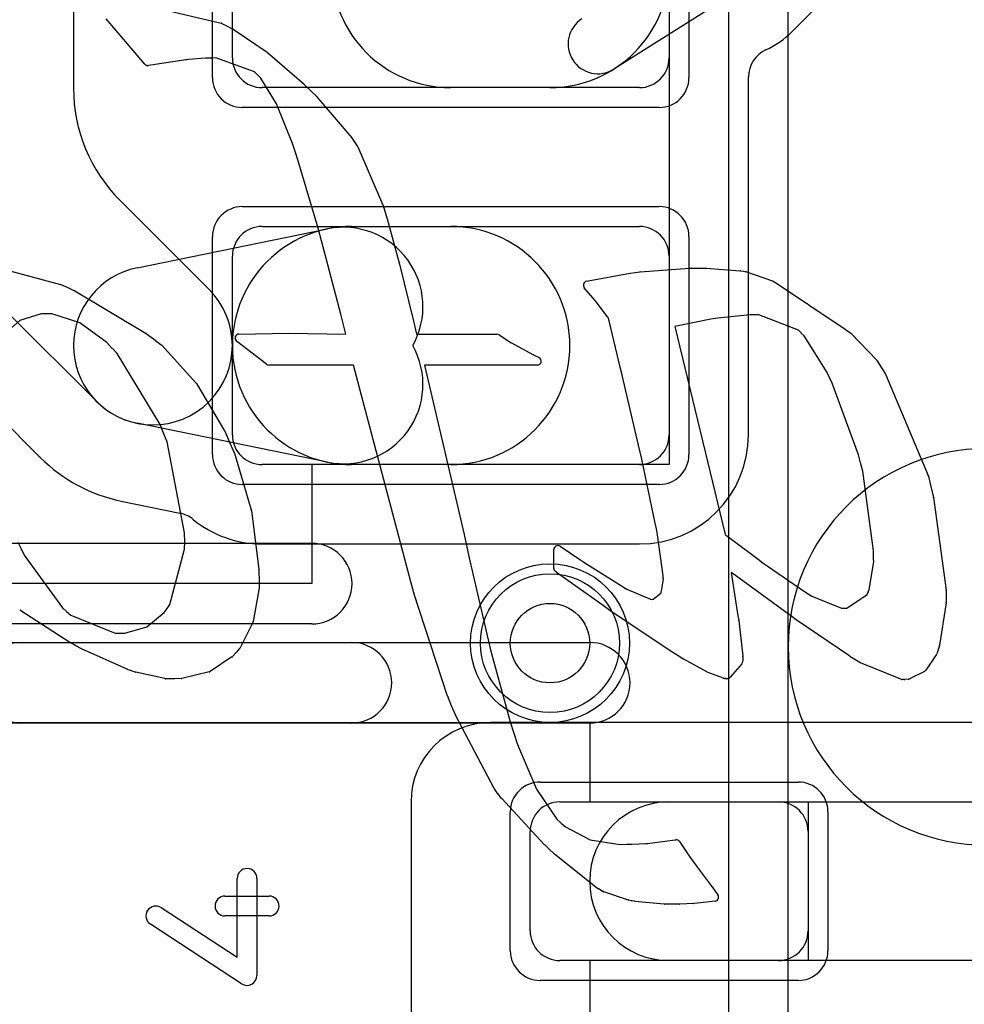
# Model space of a CAD drawing. Extents: x 0 to 20.5, y -1 to 20.
# Tile 16 of 28: x 12.6 to 14.9, y 9 to 11.5. Entities that reach past the tile are written whole.
import ezdxf

# ---------------------------------------------------------------- set-up
doc = ezdxf.new("R2010")
doc.units = 0
for name, color, linetype in [('Hole', 1, 'CONTINUOUS'), ('L1', 3, 'CONTINUOUS'), ('L2', 3, 'CONTINUOUS'), ('L3', 3, 'CONTINUOUS'), ('L4', 3, 'CONTINUOUS'), ('MetalMask-A', 176, 'CONTINUOUS'), ('PartsArea-A', 111, 'CONTINUOUS'), ('PartsSilk-A', 221, 'CONTINUOUS'), ('PartsSilk-B', 221, 'CONTINUOUS'), ('Resist-A', 2, 'CONTINUOUS'), ('Resist-B', 2, 'CONTINUOUS'), ('Silk-A', 140, 'CONTINUOUS'), ('Silk-B', 140, 'CONTINUOUS')]:
    doc.layers.add(name, color=color, linetype=linetype)

msp = doc.modelspace()

# ---------------------------------------------------------------- linework, layer by layer
at = {"layer": 'Hole'}
msp.add_circle((13.9, 9.95), 0.1, dxfattribs=at)
at = {"layer": 'L1'}
for p, q in [((12.7, 13.9), (12.7, 11.34853)), ((13.1, 11.425), (13.1, 11.875)), ((14.2, 11.875), (14.2, 11.425)), ((14.50837, 11.49012), (14.81624, 11.79798)), ((14.34179, 11.575), (14.06072, 11.39668)), ((14.40004, 10.475), (14.40004, 11.37726)), ((14.125, 11.35), (13.175, 11.35)), ((13.9, 11.35), (13.65, 11.35)), ((12.81716, 11.06568), (13.04142, 10.84142)), ((12.86, 10.89596), (13.33999, 10.99394)), ((13.175, 11), (14.125, 11)), ((13.4, 11), (13.65, 11)), ((13.1, 10.475), (13.1, 10.925)), ((14.2, 10.925), (14.2, 10.475)), ((12.75858, 10.55858), (12.53431, 10.78283)), ((12.39342, 10.64082), (12.61639, 10.41787)), ((13.33999, 10.40606), (12.86, 10.50404)), ((14.125, 10.4), (13.175, 10.4)), ((13.65, 10.4), (13.4, 10.4)), ((12.82, 10.30804), (12.96805, 10.27782)), ((13.175, 10.19996), (14.125, 10.19996)), ((15.32357, 9.75004), (13.74996, 9.75004)), ((13.54996, 9.55004), (13.54996, 5.58139)), ((13.925, 9.55), (14.475, 9.55)), ((14.2, 9.55), (15.3159, 9.55)), ((13.85, 9.225), (13.85, 9.475)), ((14.55, 9.475), (14.55, 9.225)), ((14.475, 9.15), (13.925, 9.15)), ((15.3159, 9.15), (14.2, 9.15))]:
    msp.add_line(p, q, dxfattribs=at)
msp.add_circle((13.9, 9.95), 0.2, dxfattribs=at)
for centre, radius, start, end in [((13.65, 11.65), 0.3, 90, -90), ((13.9, 11.65), 0.3, -90, 90), ((14.02054, 11.46001), 0.075, 122.39327, -57.60724), ((14.35, 11.65003), 0.22506, -65.3719, -45.27722), ((14.47504, 11.37726), 0.075, 114.62414, 180), ((13.175, 11.425), 0.075, 180, -90), ((14.125, 11.425), 0.075, -90, 0), ((13.1, 11.34852), 0.4, 179.99857, -135), ((13.4, 10.7), 0.3, 90, -90), ((13.175, 10.925), 0.075, 90, 180), ((13.37999, 10.79798), 0.2, -29.33341, 101.53724), ((13.65, 10.7), 0.3, -90, 90), ((14.125, 10.925), 0.075, 0, 90), ((12.9, 10.7), 0.2, 101.53691, -101.53691), ((12.9, 10.7), 0.2, -135, 45), ((13.37999, 10.60202), 0.2, -101.53691, 29.33341), ((13.175, 10.475), 0.075, 180, -90), ((14.125, 10.475), 0.27504, -90, 0), ((14.125, 10.475), 0.075, -90, 0), ((12.56365, 10.36459), 0.07497, 44.70817, 45.29183), ((12.9, 10.69999), 0.40003, -135.04152, -101.53605), ((12.95307, 10.20436), 0.07497, 49.83725, 78.47424), ((13.175, 10.47502), 0.27506, -129.12892, -90), ((13.74996, 9.55004), 0.2, 90, 180), ((13.925, 9.475), 0.075, 90, 180), ((14.2, 9.35), 0.2, 90, -90), ((14.475, 9.475), 0.075, 0, 90), ((13.925, 9.225), 0.075, 180, -90), ((14.475, 9.225), 0.075, -90, 0)]:
    msp.add_arc(centre, radius, start, end, dxfattribs=at)
at = {"layer": 'L2'}
msp.add_circle((13.9, 9.95), 0.2, dxfattribs=at)
at = {"layer": 'L3'}
msp.add_circle((13.9, 9.95), 0.2, dxfattribs=at)
at = {"layer": 'L4'}
for p, q in [((14.5, 9.94068), (14.5, 11.58961)), ((14.34996, 11.56243), (14.34996, 8.23137)), ((14.5, 8.23137), (14.5, 9.94068))]:
    msp.add_line(p, q, dxfattribs=at)
msp.add_circle((13.9, 9.95), 0.2, dxfattribs=at)
for start, end in [(0, 180), (180, 0)]:
    msp.add_arc((15, 9.94068), 0.5, start, end, dxfattribs=at)
at = {"layer": 'MetalMask-A'}
for p, q in [((13.1, 11.425), (13.1, 11.875)), ((14.2, 11.875), (14.2, 11.425)), ((14.125, 11.35), (13.175, 11.35)), ((13.175, 11), (14.125, 11)), ((13.1, 10.475), (13.1, 10.925)), ((14.2, 10.925), (14.2, 10.475)), ((14.125, 10.4), (13.175, 10.4)), ((13.925, 9.55), (14.475, 9.55)), ((13.85, 9.225), (13.85, 9.475)), ((14.55, 9.475), (14.55, 9.225)), ((14.475, 9.15), (13.925, 9.15))]:
    msp.add_line(p, q, dxfattribs=at)
for centre, start, end in [((13.175, 11.425), 180, -90), ((14.125, 11.425), -90, 0), ((13.175, 10.925), 90, 180), ((14.125, 10.925), 0, 90), ((13.175, 10.475), 180, -90), ((14.125, 10.475), -90, 0), ((13.925, 9.475), 90, 180), ((14.475, 9.475), 0, 90), ((13.925, 9.225), 180, -90), ((14.475, 9.225), -90, 0)]:
    msp.add_arc(centre, 0.075, start, end, dxfattribs=at)
at = {"layer": 'PartsArea-A'}
for p, q in [((14.2, 12.9), (14.2, 10.4)), ((14.2, 10.4), (13.3, 10.4)), ((13.3, 10.4), (13.3, 10.1)), ((13.3, 10.1), (11.5, 10.1)), ((12.2, 9.75), (14, 9.75)), ((14, 9.75), (14, 9.55)), ((14, 9.55), (14.55, 9.55)), ((14.55, 9.55), (14.55, 9.15)), ((14.55, 9.15), (14, 9.15)), ((14, 9.15), (14, 8.25))]:
    msp.add_line(p, q, dxfattribs=at)
at = {"layer": 'PartsSilk-A'}
for p, q in [((11.5, 10.2016), (13.3, 10.2016)), ((13.3, 9.9984), (11.5, 9.9984)), ((12.2, 9.9516), (14, 9.9516)), ((14, 9.7484), (12.3016, 9.7484)), ((13.11204, 9.15869), (13.11204, 9.35694)), ((13.16204, 9.35694), (13.16204, 9.1125)), ((13.08148, 9.3125), (13.19259, 9.3125)), ((12.92108, 9.28343), (13.11204, 9.15869)), ((13.19259, 9.2625), (13.08148, 9.2625)), ((13.12337, 9.09157), (12.89374, 9.24157))]:
    msp.add_line(p, q, dxfattribs=at)
for centre, radius, start, end in [((13.3, 10.1), 0.1016, -90, 90), ((14, 9.85), 0.1016, -90, 90), ((13.13704, 9.35694), 0.025, 0, 180), ((13.08148, 9.2875), 0.025, 90, -90), ((13.19259, 9.2875), 0.025, -90, 90), ((12.90741, 9.2625), 0.025, 56.85026, -123.15356), ((13.13704, 9.1125), 0.025, -123.14974, 0)]:
    msp.add_arc(centre, radius, start, end, dxfattribs=at)
at = {"layer": 'PartsSilk-B'}
for p, q in [((12.90773, 11.55072), (13.07151, 11.51268)), ((12.87983, 11.40904), (12.78196, 11.52354)), ((13.07389, 11.5118), (13.08832, 11.50425)), ((13.08832, 11.50425), (13.10324, 11.49657)), ((13.1043, 11.49594), (13.1876, 11.43906)), ((12.97778, 11.41899), (12.89469, 11.40666)), ((12.98322, 11.41968), (12.97778, 11.41899)), ((12.98926, 11.42058), (12.98344, 11.41971)), ((13.03269, 11.4241), (12.98926, 11.42058)), ((13.04692, 11.4241), (13.03269, 11.4241)), ((13.05881, 11.42481), (13.04753, 11.42412)), ((13.15608, 11.38952), (13.05881, 11.42481)), ((13.1885, 11.43836), (13.28056, 11.35869)), ((12.89469, 11.40666), (12.88915, 11.40569)), ((13.16386, 11.38177), (13.15608, 11.38952)), ((13.17157, 11.374), (13.16386, 11.38177)), ((13.21113, 11.30887), (13.17157, 11.374)), ((13.28105, 11.35824), (13.30062, 11.3389)), ((13.30062, 11.3389), (13.31144, 11.3289)), ((13.31228, 11.32803), (13.40131, 11.2231)), ((13.25137, 11.20936), (13.21113, 11.30887)), ((13.4021, 11.22203), (13.40866, 11.2118)), ((13.25948, 11.18435), (13.25137, 11.20936)), ((13.40866, 11.2118), (13.41506, 11.20194)), ((13.41585, 11.20047), (13.4783, 11.05625)), ((13.26776, 11.15939), (13.2595, 11.18428)), ((13.31597, 10.9954), (13.26776, 11.15939)), ((13.47867, 11.05523), (13.4897, 11.01957)), ((13.48979, 11.01928), (13.52125, 10.90542)), ((13.37313, 10.77939), (13.31597, 10.9954)), ((12.51749, 10.89414), (12.66692, 10.85407)), ((13.52132, 10.90514), (13.55654, 10.76172)), ((14.12719, 10.88598), (14.25109, 10.89463)), ((14.25179, 10.89465), (14.2924, 10.89465)), ((14.29311, 10.89462), (14.37905, 10.88852)), ((13.9922, 10.86203), (14.1017, 10.88261)), ((14.10231, 10.8827), (14.11444, 10.88421)), ((14.11444, 10.88421), (14.1265, 10.8859)), ((14.38024, 10.88837), (14.38694, 10.88707)), ((14.38694, 10.88707), (14.39355, 10.88594)), ((14.39516, 10.88552), (14.46001, 10.86283)), ((12.66841, 10.85354), (12.68537, 10.84596)), ((12.68541, 10.84594), (12.70247, 10.83821)), ((14.00782, 10.82032), (13.9864, 10.84576)), ((14.46178, 10.86201), (14.47264, 10.85563)), ((14.47311, 10.85533), (14.54718, 10.80601)), ((12.70348, 10.83769), (12.88297, 10.73039)), ((14.01175, 10.81537), (14.00782, 10.82032)), ((14.01611, 10.8101), (14.01188, 10.81521)), ((14.04503, 10.77266), (14.01611, 10.8101)), ((14.54755, 10.80576), (14.55636, 10.7993)), ((14.55636, 10.7993), (14.56466, 10.79403)), ((12.61847, 10.77975), (12.56463, 10.763)), ((12.63067, 10.77994), (12.61847, 10.77975)), ((12.64531, 10.77955), (12.63067, 10.77994)), ((12.71587, 10.75717), (12.64531, 10.77955)), ((13.38605, 10.72838), (13.37313, 10.77939)), ((14.04666, 10.77041), (14.04503, 10.77266)), ((14.04861, 10.76264), (14.04666, 10.77041)), ((14.40444, 10.77764), (14.32233, 10.76931)), ((14.41215, 10.77764), (14.40444, 10.77764)), ((14.42558, 10.77728), (14.41215, 10.77764)), ((14.52601, 10.73896), (14.42558, 10.77728)), ((14.56486, 10.7939), (14.64302, 10.74162)), ((12.56463, 10.763), (12.52159, 10.72523)), ((12.78363, 10.70773), (12.71587, 10.75717)), ((13.55658, 10.76156), (13.56412, 10.72838)), ((14.07685, 10.64543), (14.04861, 10.76264)), ((14.22262, 10.75008), (14.21465, 10.74829)), ((14.21465, 10.74829), (14.34123, 10.22359)), ((14.30502, 10.76615), (14.22262, 10.75008)), ((14.32233, 10.76931), (14.30502, 10.76615)), ((12.8838, 10.72984), (12.90166, 10.71661)), ((13.11673, 10.72887), (13.2422, 10.73105)), ((13.24256, 10.73105), (13.38605, 10.72838)), ((13.56412, 10.72838), (13.76629, 10.72838)), ((13.77175, 10.72676), (13.78846, 10.71586)), ((14.53243, 10.73185), (14.52601, 10.73896)), ((14.53981, 10.72431), (14.53271, 10.73154)), ((14.59803, 10.63238), (14.53981, 10.72431)), ((14.64321, 10.74149), (14.65028, 10.73652)), ((14.65028, 10.73652), (14.65677, 10.73214)), ((14.65842, 10.73074), (14.723, 10.66289)), ((12.79682, 10.69363), (12.78363, 10.70773)), ((12.90184, 10.71647), (12.92083, 10.70171)), ((12.92207, 10.70056), (13.00819, 10.60629)), ((13.18581, 10.6528), (13.11077, 10.71097)), ((13.78869, 10.7157), (13.79002, 10.71478)), ((13.79002, 10.71478), (13.79125, 10.71411)), ((13.79178, 10.7138), (13.80254, 10.70701)), ((13.80254, 10.70701), (13.8031, 10.70668)), ((13.8031, 10.70668), (13.8569, 10.67737)), ((12.81011, 10.67985), (12.79692, 10.69351)), ((12.91851, 10.50125), (12.81011, 10.67985)), ((13.85694, 10.67735), (13.85799, 10.67689)), ((13.85843, 10.67668), (13.87256, 10.66965)), ((13.40543, 10.6507), (13.19194, 10.6507)), ((13.54968, 10.10446), (13.40543, 10.6507)), ((13.86811, 10.6507), (13.58354, 10.6507)), ((13.58354, 10.6507), (13.68377, 10.22359)), ((14.08055, 10.62991), (14.07685, 10.64543)), ((14.72418, 10.6614), (14.72934, 10.65336)), ((14.72942, 10.65323), (14.7441, 10.62953)), ((14.08427, 10.61452), (14.08056, 10.62988)), ((14.60269, 10.62147), (14.59803, 10.63238)), ((14.61091, 10.60535), (14.60299, 10.62084)), ((14.74482, 10.62813), (14.85238, 10.3721)), ((13.0094, 10.60467), (13.08056, 10.48537)), ((14.12308, 10.44897), (14.08427, 10.61452)), ((14.67728, 10.42444), (14.61091, 10.60535)), ((12.92695, 10.47935), (12.91851, 10.50125)), ((12.93545, 10.45766), (12.92697, 10.47929)), ((13.08116, 10.48417), (13.09287, 10.45675)), ((12.97957, 10.22838), (12.93545, 10.45766)), ((13.09287, 10.45675), (13.10482, 10.42964)), ((14.12713, 10.4312), (14.12308, 10.44897)), ((13.10525, 10.42845), (13.14752, 10.28614)), ((14.13121, 10.41351), (14.12714, 10.43118)), ((14.68233, 10.40421), (14.67728, 10.42444)), ((14.16527, 10.25238), (14.13121, 10.41351)), ((14.68769, 10.38368), (14.68239, 10.40398)), ((14.71488, 10.18267), (14.68769, 10.38368)), ((14.85289, 10.37052), (14.85906, 10.34432)), ((14.85906, 10.34432), (14.86547, 10.31784)), ((14.86566, 10.31685), (14.89761, 10.08336)), ((13.14785, 10.28457), (13.16694, 10.13559)), ((14.16806, 10.2378), (14.16527, 10.25238)), ((12.97993, 10.20417), (12.97957, 10.22838)), ((14.17093, 10.22324), (14.16807, 10.23775)), ((14.34123, 10.22359), (14.34777, 10.21884)), ((12.55969, 10.20453), (12.56727, 10.18934)), ((12.97973, 10.18674), (12.97993, 10.20417)), ((13.68381, 10.22341), (13.69561, 10.16852)), ((14.18537, 10.12001), (14.17093, 10.22324)), ((14.34788, 10.21875), (14.42757, 10.15908)), ((12.56727, 10.18934), (12.57595, 10.1721)), ((12.94287, 10.04747), (12.97973, 10.18674)), ((13.90967, 10.13842), (13.90967, 10.18566)), ((13.92521, 10.19399), (13.97727, 10.15935)), ((14.71488, 10.16285), (14.71488, 10.18267)), ((12.57595, 10.1721), (12.67195, 10.03898)), ((13.69561, 10.16852), (13.75049, 9.93296)), ((13.97733, 10.1593), (13.98536, 10.15387)), ((13.9856, 10.15372), (13.99409, 10.14806)), ((14.4277, 10.15899), (14.43703, 10.15177)), ((14.43703, 10.15177), (14.44676, 10.14471)), ((14.70356, 10.08509), (14.71518, 10.15515)), ((14.71518, 10.15515), (14.71489, 10.16245)), ((13.16702, 10.13443), (13.16737, 10.10404)), ((13.9164, 10.1285), (13.91394, 10.13022)), ((14.02528, 10.05066), (13.91658, 10.12838)), ((13.99409, 10.14806), (14.07734, 10.09581)), ((14.36696, 10.12073), (14.35603, 10.12831)), ((14.35603, 10.12831), (14.37334, 10.01852)), ((14.44676, 10.14471), (14.54084, 10.07994)), ((13.16737, 10.10384), (13.16722, 10.0861)), ((13.55683, 10.07651), (13.54968, 10.10446)), ((14.18095, 10.08173), (14.18557, 10.111)), ((14.18537, 10.11409), (14.18537, 10.12001)), ((14.18557, 10.111), (14.1854, 10.11338)), ((14.49176, 10.0298), (14.36696, 10.12073)), ((13.16705, 10.08439), (13.15247, 10.00474)), ((13.64217, 9.81651), (13.55702, 10.07587)), ((14.07734, 10.09581), (14.08547, 10.0909)), ((14.08547, 10.0909), (14.0936, 10.08612)), ((14.0936, 10.08612), (14.15291, 10.06055)), ((14.15945, 10.06055), (14.179, 10.0759)), ((14.179, 10.0759), (14.17991, 10.0787)), ((14.17997, 10.07887), (14.18095, 10.08173)), ((14.54084, 10.07994), (14.55002, 10.07415)), ((14.69842, 10.07232), (14.7009, 10.0787)), ((14.70099, 10.07894), (14.70356, 10.08509)), ((14.8977, 10.08182), (14.89735, 10.06247)), ((14.04029, 10.0399), (14.02528, 10.05066)), ((14.15291, 10.06055), (14.15642, 10.06019)), ((14.15642, 10.06019), (14.15945, 10.06055)), ((14.55002, 10.07415), (14.55935, 10.06849)), ((14.55935, 10.06849), (14.63385, 10.0383)), ((14.64728, 10.03846), (14.69842, 10.07232)), ((14.89756, 10.05148), (14.88091, 9.94513)), ((14.89735, 10.06247), (14.89767, 10.05338)), ((12.69079, 9.95181), (12.56445, 10.03274)), ((12.67195, 10.03898), (12.68252, 10.02981)), ((12.68252, 10.02981), (12.69329, 10.02083)), ((12.88425, 9.99119), (12.9284, 10.02701)), ((12.9284, 10.02701), (12.93565, 10.03706)), ((12.93565, 10.03706), (12.94287, 10.04747)), ((14.05523, 10.02926), (14.04032, 10.03988)), ((14.20509, 9.9292), (14.05548, 10.02909)), ((14.5057, 10.01944), (14.49176, 10.0298)), ((14.63385, 10.0383), (14.63951, 10.03794)), ((14.63951, 10.03794), (14.64728, 10.03846)), ((12.69329, 10.02083), (12.80465, 9.97493)), ((13.15157, 10.00205), (13.11957, 9.93845)), ((14.37334, 10.01852), (14.37539, 10.00824)), ((14.37551, 10.00743), (14.38595, 9.91688)), ((14.51983, 10.00899), (14.50572, 10.01942)), ((14.65479, 9.91683), (14.52014, 10.00877)), ((12.82901, 9.97509), (12.88425, 9.99119)), ((12.70584, 9.94324), (12.69124, 9.95154)), ((12.80465, 9.97493), (12.81633, 9.97473)), ((12.81633, 9.97473), (12.82901, 9.97509)), ((12.71968, 9.93605), (12.70618, 9.94305)), ((12.83712, 9.88332), (12.72019, 9.9358)), ((13.10944, 9.92636), (13.10096, 9.91679)), ((13.11817, 9.93637), (13.10948, 9.92642)), ((13.75049, 9.93296), (13.79994, 9.75131)), ((14.22007, 9.91975), (14.20531, 9.92906)), ((14.88056, 9.94365), (14.87395, 9.92287)), ((13.09902, 9.9151), (13.04443, 9.87868)), ((14.23467, 9.91067), (14.22012, 9.91972)), ((14.29486, 9.87749), (14.23512, 9.9104)), ((14.38602, 9.91551), (14.38586, 9.9084)), ((14.38586, 9.9084), (14.38586, 9.90458)), ((14.66787, 9.90876), (14.65518, 9.91658)), ((14.6803, 9.90123), (14.66794, 9.90871)), ((14.8727, 9.92029), (14.84675, 9.88199)), ((12.84692, 9.87984), (12.8379, 9.88301)), ((12.85628, 9.87678), (12.84714, 9.87977)), ((12.92978, 9.86061), (12.85725, 9.87651)), ((13.0412, 9.87727), (12.97285, 9.86099)), ((14.33695, 9.86151), (14.29616, 9.87689)), ((14.38338, 9.89799), (14.35354, 9.86392)), ((14.78368, 9.85908), (14.68171, 9.90053)), ((14.8429, 9.87863), (14.80508, 9.85994)), ((12.95529, 9.86038), (12.93192, 9.86038)), ((12.97076, 9.86072), (12.95551, 9.86038)), ((14.34295, 9.86049), (14.33925, 9.86095)), ((14.34656, 9.86052), (14.34472, 9.86042)), ((14.79227, 9.85811), (14.787, 9.85835)), ((14.80167, 9.85896), (14.79374, 9.85815)), ((13.65217, 9.79229), (13.64243, 9.8158)), ((13.66193, 9.76894), (13.65218, 9.79226)), ((13.75917, 9.58392), (13.66231, 9.76815)), ((13.79994, 9.75131), (13.80892, 9.72307)), ((13.80892, 9.72307), (13.81809, 9.69483)), ((13.81809, 9.69483), (13.86595, 9.58169)), ((13.76897, 9.57016), (13.75991, 9.58272)), ((13.86595, 9.58169), (13.91709, 9.50599)), ((13.77779, 9.55886), (13.7692, 9.56985)), ((13.8853, 9.44283), (13.77834, 9.55822)), ((13.91709, 9.50599), (13.92789, 9.49626)), ((13.92789, 9.49626), (13.93866, 9.48676)), ((13.93866, 9.48676), (14.00147, 9.45429)), ((14.00147, 9.45429), (14.07669, 9.44226)), ((13.89806, 9.43076), (13.88577, 9.44235)), ((13.9103, 9.41906), (13.89823, 9.43061)), ((14.07669, 9.44226), (14.09336, 9.44296)), ((14.09378, 9.44297), (14.10577, 9.44297)), ((14.10577, 9.44297), (14.14178, 9.44493)), ((14.14178, 9.44493), (14.14656, 9.44528)), ((14.14656, 9.44528), (14.15131, 9.4458)), ((14.15131, 9.4458), (14.21485, 9.45394)), ((14.21485, 9.45394), (14.21656, 9.4542)), ((14.22637, 9.44987), (14.24835, 9.41705)), ((14.01997, 9.33203), (13.911, 9.41845)), ((14.2484, 9.41697), (14.24998, 9.41456)), ((14.25006, 9.41444), (14.25157, 9.41207)), ((14.25157, 9.41207), (14.26973, 9.38718)), ((14.26973, 9.38718), (14.27143, 9.38507)), ((14.27168, 9.38474), (14.27415, 9.38139)), ((14.27415, 9.38139), (14.29919, 9.34776)), ((14.02961, 9.32614), (14.02103, 9.3313)), ((14.29936, 9.34753), (14.30187, 9.34395)), ((14.30187, 9.34395), (14.30444, 9.34091)), ((14.3049, 9.34033), (14.32282, 9.3157)), ((14.03434, 9.32365), (14.03013, 9.32585)), ((14.09761, 9.30235), (14.0358, 9.32303)), ((14.10548, 9.30059), (14.09867, 9.30206)), ((14.11353, 9.29935), (14.1061, 9.30047)), ((14.18766, 9.29214), (14.11405, 9.29929)), ((14.22615, 9.29209), (14.18863, 9.29209)), ((14.26256, 9.29399), (14.22668, 9.2921)), ((14.27152, 9.29473), (14.26286, 9.29401)), ((14.31588, 9.29989), (14.27184, 9.29477))]:
    msp.add_line(p, q, dxfattribs=at)
for centre, radius, start, end in [((13.06925, 11.50294), 0.01, 62.35886, 76.93666), ((13.09866, 11.48768), 0.01, 55.6744, 62.74313), ((12.98196, 11.4296), 0.01, -82.76127, -81.48907), ((13.04692, 11.4341), 0.01, -90, -86.50231), ((13.18196, 11.4308), 0.01, 49.13759, 55.6744), ((12.88743, 11.41554), 0.01, -139.46085, -80.09492), ((13.27402, 11.35113), 0.01, 45.32416, 49.13759), ((13.30465, 11.32156), 0.01, 40.2969, 47.22907), ((13.39368, 11.21663), 0.01, 32.67328, 40.2969), ((13.40667, 11.1965), 0.01, 23.38664, 32.95901), ((13.26899, 11.18743), 0.01, -162.05444, -161.63753), ((13.46912, 11.05228), 0.01, 17.16595, 23.38664), ((13.48015, 11.01662), 0.01, 15.42597, 17.16595), ((13.51161, 10.90276), 0.01, 13.77215, 15.42597), ((14.25179, 10.88465), 0.01, 90, 94.01217), ((14.2924, 10.88465), 0.01, 85.92664, 90), ((14.10355, 10.87278), 0.01, 97.12502, 100.65836), ((14.12789, 10.876), 0.01, 94.01217, 97.99231), ((14.37834, 10.87855), 0.01, 79.04957, 85.92664), ((14.39186, 10.87608), 0.01, 70.73158, 80.27403), ((12.66433, 10.84441), 0.01, 65.92116, 74.98789), ((12.68129, 10.83683), 0.01, 65.66513, 65.91553), ((13.99405, 10.8522), 0.01, 100.65836, -139.90832), ((14.45671, 10.85339), 0.01, 59.53736, 70.73158), ((14.46757, 10.84701), 0.01, 56.34173, 59.53736), ((12.69835, 10.8291), 0.01, 59.15409, 65.63959), ((14.01958, 10.82159), 0.01, -141.53705, -140.35583), ((14.54164, 10.79769), 0.01, 53.78312, 56.34173), ((14.5593, 10.78559), 0.01, 56.21457, 57.58155), ((13.54683, 10.75934), 0.01, 12.82712, 13.77215), ((12.87784, 10.72181), 0.01, 53.41658, 59.13047), ((13.1169, 10.71887), 0.01, 90.97393, -127.80965), ((13.24237, 10.72105), 0.01, 88.91151, 90.97393), ((13.76629, 10.71838), 0.01, 56.91369, 90), ((14.53985, 10.73855), 0.01001, -137.91907, -135.52638), ((14.63746, 10.73331), 0.01, 54.89531, 56.21457), ((14.65118, 10.72385), 0.01, 43.58107, 56.00796), ((12.89571, 10.70858), 0.01, 52.15519, 53.46351), ((12.91469, 10.69381), 0.01, 42.4471, 52.1452), ((13.783, 10.70748), 0.01, 55.30847, 56.91369), ((13.78644, 10.70534), 0.01, 57.73965, 61.25696), ((12.80412, 10.70045), 0.01, -136.94698, -136.01999), ((13.85293, 10.66819), 0.01, 66.3575, 66.61336), ((13.85398, 10.66773), 0.01, 63.56313, 66.3575), ((13.19194, 10.6607), 0.01, -127.80965, -90), ((13.86811, 10.6607), 0.01, -90, 63.56313), ((14.71576, 10.656), 0.01, 32.67328, 43.58107), ((14.72092, 10.64796), 0.01, 31.79891, 32.67328), ((14.09028, 10.63223), 0.01, -166.58893, -166.40844), ((14.61189, 10.62539), 0.01, -156.92178, -152.92225), ((14.7356, 10.62426), 0.01, 22.76973, 31.79891), ((13.00081, 10.59955), 0.01, 30.79671, 42.41473), ((12.93628, 10.48294), 0.01, -158.95426, -158.59647), ((13.07197, 10.48025), 0.01, 23.1007, 30.81311), ((13.09567, 10.42561), 0.01, 16.51251, 23.77792), ((14.13688, 10.43342), 0.01, -167.17288, -167.04835), ((14.69203, 10.40663), 0.01, -165.99156, -164.62928), ((14.84316, 10.36823), 0.01, 13.2438, 22.76973), ((14.85575, 10.31549), 0.01, 7.81418, 13.59156), ((13.13793, 10.28329), 0.01, 7.35238, 16.54335), ((13.67403, 10.22131), 0.01, 12.11876, 13.17493), ((14.17788, 10.23968), 0.01, -169.16209, -168.86989), ((14.34189, 10.21075), 0.01, 53.17597, 53.98947), ((13.91967, 10.18566), 0.01, 56.37347, 180), ((13.97173, 10.15102), 0.01, 55.92839, 56.37347), ((13.98, 10.14543), 0.01, 55.96048, 57.58155), ((14.42158, 10.15108), 0.01, 52.27073, 53.17597), ((14.72488, 10.16285), 0.01, 180, -177.7071), ((13.15702, 10.13432), 0.01, 0.63023, 7.30035), ((13.91967, 10.13842), 0.01, 180, -124.9451), ((13.92213, 10.1367), 0.01, -124.9451, -123.70596), ((13.15737, 10.10393), 0.01, -0.51565, 0.65768), ((14.19537, 10.11409), 0.01, 180, -175.92664), ((13.15722, 10.08619), 0.01, -10.37664, -0.49285), ((13.56652, 10.07899), 0.01, -165.64422, -161.81873), ((14.18942, 10.07561), 0.01, 160.96692, 161.99992), ((14.71022, 10.07508), 0.01, 157.30524, 158.77323), ((14.8877, 10.082), 0.01, -1.03121, 7.81418), ((14.88768, 10.05303), 0.01, -8.91604, 2.00654), ((14.04612, 10.04803), 0.01, -125.6442, -125.4378), ((14.06103, 10.03741), 0.01, -125.4378, -123.70596), ((13.14263, 10.00654), 0.01, -26.6675, -10.3745), ((14.36558, 10.00628), 0.01, 6.60603, 11.2987), ((14.51167, 10.02746), 0.01, -126.66359, -126.47836), ((14.52578, 10.01703), 0.01, -126.50328, -124.3256), ((12.69618, 9.96023), 0.01, -122.62504, -119.61573), ((12.71078, 9.95193), 0.01, -119.61691, -117.41369), ((12.72428, 9.94492), 0.01, -117.41135, -114.17263), ((13.10195, 9.933), 0.01, -41.55748, -41.11268), ((13.11064, 9.94294), 0.01, -41.10502, -26.71003), ((14.21064, 9.93752), 0.01, -123.70596, -122.2119), ((14.87103, 9.94668), 0.01, -17.63772, -8.91604), ((13.09348, 9.92342), 0.01, -56.34173, -41.54569), ((14.2254, 9.92821), 0.01, -122.2119, -121.87782), ((14.23995, 9.91916), 0.01, -121.87782, -118.87102), ((14.37586, 9.90458), 0.01, -41.22905, 0), ((14.37602, 9.91573), 0.01, -1.2603, 6.60603), ((14.66043, 9.92509), 0.01, -124.3256, -121.67132), ((14.67312, 9.91727), 0.01001, -121.67132, -121.17982), ((14.68548, 9.90979), 0.01001, -121.17982, -112.15259), ((14.86442, 9.9259), 0.01, -34.11906, -17.63772), ((12.84122, 9.89244), 0.01, -114.20684, -109.36046), ((12.85024, 9.88928), 0.01, -109.37651, -108.08116), ((12.85939, 9.88628), 0.01, -108.12681, -102.3667), ((13.03888, 9.887), 0.01, -76.58893, -56.29343), ((14.29969, 9.88625), 0.01, -118.87102, -110.6633), ((14.83847, 9.8876), 0.01, -63.71669, -34.11906), ((12.93192, 9.87038), 0.01, -102.35483, -90), ((12.95529, 9.87038), 0.01, -90, -88.73194), ((12.97053, 9.87072), 0.01, -88.68243, -76.59894), ((14.34048, 9.87087), 0.01, -110.6633, -97.06814), ((14.34418, 9.87041), 0.01, -97.06814, -86.90594), ((14.34602, 9.87051), 0.01, -86.90594, -41.22905), ((14.78745, 9.86834), 0.01, -112.15259, -92.57915), ((14.79272, 9.8681), 0.01, -92.57915, -84.14691), ((14.80065, 9.86891), 0.01, -84.14691, -63.71669), ((13.65167, 9.81963), 0.01, -161.81873, -157.48589), ((13.66141, 9.79612), 0.01, -157.48589, -157.30524), ((13.67116, 9.7728), 0.01, -157.30524, -152.2815), ((13.76802, 9.58857), 0.01, -152.2815, -144.19589), ((13.77708, 9.57601), 0.01, -144.19589, -141.98434), ((13.78567, 9.56502), 0.01, -141.98434, -137.14809), ((14.21806, 9.44431), 0.01, 33.78543, 98.62423), ((13.89263, 9.44963), 0.01, -137.14809, -133.29864), ((13.90492, 9.43804), 0.01, -133.29864, -131.99999), ((14.09378, 9.43297), 0.01, 90, 92.40741), ((13.91721, 9.42629), 0.01, -133.70357, -128.38246), ((14.24004, 9.41149), 0.01, 33.24494, 33.78543), ((14.24162, 9.40908), 0.01, 32.41845, 33.24494), ((14.26363, 9.37881), 0.01, 36.37707, 38.74928), ((14.02618, 9.33987), 0.01, -128.38246, -121.00307), ((14.29117, 9.34179), 0.01, 35.02487, 36.66359), ((14.29681, 9.33445), 0.01, 36.01053, 40.25319), ((14.03476, 9.33471), 0.01, -121.00307, -117.59037), ((14.03897, 9.33251), 0.01, -117.59037, -108.48933), ((14.31473, 9.30982), 0.01, -83.39397, 36.01053), ((14.10078, 9.31183), 0.01, -108.48933, -102.18684), ((14.10759, 9.31036), 0.01, -102.18684, -98.56759), ((14.11502, 9.30924), 0.01, -98.56759, -95.56802), ((14.18863, 9.30209), 0.01, -95.56802, -90), ((14.22615, 9.30209), 0.01, -90, -86.96313), ((14.26203, 9.30398), 0.01, -86.96313, -85.24111), ((14.27069, 9.3047), 0.01, -85.24111, -83.39397)]:
    msp.add_arc(centre, radius, start, end, dxfattribs=at)
at = {"layer": 'Resist-A'}
for p, q in [((13.05, 11.375), (13.05, 11.925)), ((14.25, 11.925), (14.25, 11.375)), ((14.175, 11.3), (13.125, 11.3)), ((13.125, 11.05), (14.175, 11.05)), ((13.05, 10.425), (13.05, 10.975)), ((14.25, 10.975), (14.25, 10.425)), ((14.175, 10.35), (13.125, 10.35)), ((13.875, 9.6), (14.525, 9.6)), ((13.8, 9.175), (13.8, 9.525)), ((14.6, 9.525), (14.6, 9.175)), ((14.525, 9.1), (13.875, 9.1))]:
    msp.add_line(p, q, dxfattribs=at)
msp.add_circle((13.9, 9.95), 0.175, dxfattribs=at)
for centre, start, end in [((13.125, 11.375), 180, -90), ((14.175, 11.375), -90, 0), ((13.125, 10.975), 90, 180), ((14.175, 10.975), 0, 90), ((13.125, 10.425), 180, -90), ((14.175, 10.425), -90, 0), ((13.875, 9.525), 90, 180), ((14.525, 9.525), 0, 90), ((13.875, 9.175), 180, -90), ((14.525, 9.175), -90, 0)]:
    msp.add_arc(centre, 0.075, start, end, dxfattribs=at)
at = {"layer": 'Resist-B'}
msp.add_circle((13.9, 9.95), 0.175, dxfattribs=at)
at = {"layer": 'Silk-A'}
for p, q in [((11.5, 10.2016), (13.3, 10.2016)), ((13.3, 9.9984), (11.5, 9.9984)), ((12.5691, 9.9516), (13.4, 9.9516)), ((13.4, 9.7484), (12.5691, 9.7484))]:
    msp.add_line(p, q, dxfattribs=at)
for centre, start, end in [((13.3, 10.1), -90, 90), ((12.5691, 9.85), 90, -90), ((13.4, 9.85), -90, 90)]:
    msp.add_arc(centre, 0.1016, start, end, dxfattribs=at)
at = {"layer": 'Silk-B'}
for p, q in [((12.90773, 11.55072), (13.07151, 11.51268)), ((12.87983, 11.40904), (12.78196, 11.52354)), ((13.07389, 11.5118), (13.08832, 11.50425)), ((13.08832, 11.50425), (13.10324, 11.49657)), ((13.1043, 11.49594), (13.1876, 11.43906)), ((12.97778, 11.41899), (12.89469, 11.40666)), ((12.98322, 11.41968), (12.97778, 11.41899)), ((12.98926, 11.42058), (12.98344, 11.41971)), ((13.03269, 11.4241), (12.98926, 11.42058)), ((13.04692, 11.4241), (13.03269, 11.4241)), ((13.05881, 11.42481), (13.04753, 11.42412)), ((13.15608, 11.38952), (13.05881, 11.42481)), ((13.1885, 11.43836), (13.28056, 11.35869)), ((12.89469, 11.40666), (12.88915, 11.40569)), ((13.16386, 11.38177), (13.15608, 11.38952)), ((13.17157, 11.374), (13.16386, 11.38177)), ((13.21113, 11.30887), (13.17157, 11.374)), ((13.28105, 11.35824), (13.30062, 11.3389)), ((13.30062, 11.3389), (13.31144, 11.3289)), ((13.31228, 11.32803), (13.40131, 11.2231)), ((13.25137, 11.20936), (13.21113, 11.30887)), ((13.4021, 11.22203), (13.40866, 11.2118)), ((13.25948, 11.18435), (13.25137, 11.20936)), ((13.40866, 11.2118), (13.41506, 11.20194)), ((13.41585, 11.20047), (13.4783, 11.05625)), ((13.26776, 11.15939), (13.2595, 11.18428)), ((13.31597, 10.9954), (13.26776, 11.15939)), ((13.47867, 11.05523), (13.4897, 11.01957)), ((13.48979, 11.01928), (13.52125, 10.90542)), ((13.37313, 10.77939), (13.31597, 10.9954)), ((12.51749, 10.89414), (12.66692, 10.85407)), ((13.52132, 10.90514), (13.55654, 10.76172)), ((14.12719, 10.88598), (14.25109, 10.89463)), ((14.25179, 10.89465), (14.2924, 10.89465)), ((14.29311, 10.89462), (14.37905, 10.88852)), ((13.9922, 10.86203), (14.1017, 10.88261)), ((14.10231, 10.8827), (14.11444, 10.88421)), ((14.11444, 10.88421), (14.1265, 10.8859)), ((14.38024, 10.88837), (14.38694, 10.88707)), ((14.38694, 10.88707), (14.39355, 10.88594)), ((14.39516, 10.88552), (14.46001, 10.86283)), ((12.66841, 10.85354), (12.68537, 10.84596)), ((12.68541, 10.84594), (12.70247, 10.83821)), ((14.00782, 10.82032), (13.9864, 10.84576)), ((14.46178, 10.86201), (14.47264, 10.85563)), ((14.47311, 10.85533), (14.54718, 10.80601)), ((12.70348, 10.83769), (12.88297, 10.73039)), ((14.01175, 10.81537), (14.00782, 10.82032)), ((14.01611, 10.8101), (14.01188, 10.81521)), ((14.04503, 10.77266), (14.01611, 10.8101)), ((14.54755, 10.80576), (14.55636, 10.7993)), ((14.55636, 10.7993), (14.56466, 10.79403)), ((12.61847, 10.77975), (12.56463, 10.763)), ((12.63067, 10.77994), (12.61847, 10.77975)), ((12.64531, 10.77955), (12.63067, 10.77994)), ((12.71587, 10.75717), (12.64531, 10.77955)), ((13.38605, 10.72838), (13.37313, 10.77939)), ((14.04666, 10.77041), (14.04503, 10.77266)), ((14.04861, 10.76264), (14.04666, 10.77041)), ((14.40444, 10.77764), (14.32233, 10.76931)), ((14.41215, 10.77764), (14.40444, 10.77764)), ((14.42558, 10.77728), (14.41215, 10.77764)), ((14.52601, 10.73896), (14.42558, 10.77728)), ((14.56486, 10.7939), (14.64302, 10.74162)), ((12.56463, 10.763), (12.52159, 10.72523)), ((12.78363, 10.70773), (12.71587, 10.75717)), ((13.55658, 10.76156), (13.56412, 10.72838)), ((14.07685, 10.64543), (14.04861, 10.76264)), ((14.22262, 10.75008), (14.21465, 10.74829)), ((14.21465, 10.74829), (14.34123, 10.22359)), ((14.30502, 10.76615), (14.22262, 10.75008)), ((14.32233, 10.76931), (14.30502, 10.76615)), ((12.8838, 10.72984), (12.90166, 10.71661)), ((13.11673, 10.72887), (13.2422, 10.73105)), ((13.24256, 10.73105), (13.38605, 10.72838)), ((13.56412, 10.72838), (13.76629, 10.72838)), ((13.77175, 10.72676), (13.78846, 10.71586)), ((14.53243, 10.73185), (14.52601, 10.73896)), ((14.53981, 10.72431), (14.53271, 10.73154)), ((14.59803, 10.63238), (14.53981, 10.72431)), ((14.64321, 10.74149), (14.65028, 10.73652)), ((14.65028, 10.73652), (14.65677, 10.73214)), ((14.65842, 10.73074), (14.723, 10.66289)), ((12.79682, 10.69363), (12.78363, 10.70773)), ((12.90184, 10.71647), (12.92083, 10.70171)), ((12.92207, 10.70056), (13.00819, 10.60629)), ((13.18581, 10.6528), (13.11077, 10.71097)), ((13.78869, 10.7157), (13.79002, 10.71478)), ((13.79002, 10.71478), (13.79125, 10.71411)), ((13.79178, 10.7138), (13.80254, 10.70701)), ((13.80254, 10.70701), (13.8031, 10.70668)), ((13.8031, 10.70668), (13.8569, 10.67737)), ((12.81011, 10.67985), (12.79692, 10.69351)), ((12.91851, 10.50125), (12.81011, 10.67985)), ((13.85694, 10.67735), (13.85799, 10.67689)), ((13.85843, 10.67668), (13.87256, 10.66965)), ((13.40543, 10.6507), (13.19194, 10.6507)), ((13.54968, 10.10446), (13.40543, 10.6507)), ((13.86811, 10.6507), (13.58354, 10.6507)), ((13.58354, 10.6507), (13.68377, 10.22359)), ((14.08055, 10.62991), (14.07685, 10.64543)), ((14.72418, 10.6614), (14.72934, 10.65336)), ((14.72942, 10.65323), (14.7441, 10.62953)), ((14.08427, 10.61452), (14.08056, 10.62988)), ((14.60269, 10.62147), (14.59803, 10.63238)), ((14.61091, 10.60535), (14.60299, 10.62084)), ((14.74482, 10.62813), (14.85238, 10.3721)), ((13.0094, 10.60467), (13.08056, 10.48537)), ((14.12308, 10.44897), (14.08427, 10.61452)), ((14.67728, 10.42444), (14.61091, 10.60535)), ((12.92695, 10.47935), (12.91851, 10.50125)), ((12.93545, 10.45766), (12.92697, 10.47929)), ((13.08116, 10.48417), (13.09287, 10.45675)), ((12.97957, 10.22838), (12.93545, 10.45766)), ((13.09287, 10.45675), (13.10482, 10.42964)), ((14.12713, 10.4312), (14.12308, 10.44897)), ((13.10525, 10.42845), (13.14752, 10.28614)), ((14.13121, 10.41351), (14.12714, 10.43118)), ((14.68233, 10.40421), (14.67728, 10.42444)), ((14.16527, 10.25238), (14.13121, 10.41351)), ((14.68769, 10.38368), (14.68239, 10.40398)), ((14.71488, 10.18267), (14.68769, 10.38368)), ((14.85289, 10.37052), (14.85906, 10.34432)), ((14.85906, 10.34432), (14.86547, 10.31784)), ((14.86566, 10.31685), (14.89761, 10.08336)), ((13.14785, 10.28457), (13.16694, 10.13559)), ((14.16806, 10.2378), (14.16527, 10.25238)), ((12.97993, 10.20417), (12.97957, 10.22838)), ((14.17093, 10.22324), (14.16807, 10.23775)), ((14.34123, 10.22359), (14.34777, 10.21884)), ((12.55969, 10.20453), (12.56727, 10.18934)), ((12.97973, 10.18674), (12.97993, 10.20417)), ((13.68381, 10.22341), (13.69561, 10.16852)), ((14.18537, 10.12001), (14.17093, 10.22324)), ((14.34788, 10.21875), (14.42757, 10.15908)), ((12.56727, 10.18934), (12.57595, 10.1721)), ((12.94287, 10.04747), (12.97973, 10.18674)), ((13.90967, 10.13842), (13.90967, 10.18566)), ((13.92521, 10.19399), (13.97727, 10.15935)), ((14.71488, 10.16285), (14.71488, 10.18267)), ((12.57595, 10.1721), (12.67195, 10.03898)), ((13.69561, 10.16852), (13.75049, 9.93296)), ((13.97733, 10.1593), (13.98536, 10.15387)), ((13.9856, 10.15372), (13.99409, 10.14806)), ((14.4277, 10.15899), (14.43703, 10.15177)), ((14.43703, 10.15177), (14.44676, 10.14471)), ((14.70356, 10.08509), (14.71518, 10.15515)), ((14.71518, 10.15515), (14.71489, 10.16245)), ((13.16702, 10.13443), (13.16737, 10.10404)), ((13.9164, 10.1285), (13.91394, 10.13022)), ((14.02528, 10.05066), (13.91658, 10.12838)), ((13.99409, 10.14806), (14.07734, 10.09581)), ((14.36696, 10.12073), (14.35603, 10.12831)), ((14.35603, 10.12831), (14.37334, 10.01852)), ((14.44676, 10.14471), (14.54084, 10.07994)), ((13.16737, 10.10384), (13.16722, 10.0861)), ((13.55683, 10.07651), (13.54968, 10.10446)), ((14.18095, 10.08173), (14.18557, 10.111)), ((14.18537, 10.11409), (14.18537, 10.12001)), ((14.18557, 10.111), (14.1854, 10.11338)), ((14.49176, 10.0298), (14.36696, 10.12073)), ((13.16705, 10.08439), (13.15247, 10.00474)), ((13.64217, 9.81651), (13.55702, 10.07587)), ((14.07734, 10.09581), (14.08547, 10.0909)), ((14.08547, 10.0909), (14.0936, 10.08612)), ((14.0936, 10.08612), (14.15291, 10.06055)), ((14.15945, 10.06055), (14.179, 10.0759)), ((14.179, 10.0759), (14.17991, 10.0787)), ((14.17997, 10.07887), (14.18095, 10.08173)), ((14.54084, 10.07994), (14.55002, 10.07415)), ((14.69842, 10.07232), (14.7009, 10.0787)), ((14.70099, 10.07894), (14.70356, 10.08509)), ((14.8977, 10.08182), (14.89735, 10.06247)), ((14.04029, 10.0399), (14.02528, 10.05066)), ((14.15291, 10.06055), (14.15642, 10.06019)), ((14.15642, 10.06019), (14.15945, 10.06055)), ((14.55002, 10.07415), (14.55935, 10.06849)), ((14.55935, 10.06849), (14.63385, 10.0383)), ((14.64728, 10.03846), (14.69842, 10.07232)), ((14.89756, 10.05148), (14.88091, 9.94513)), ((14.89735, 10.06247), (14.89767, 10.05338)), ((12.69079, 9.95181), (12.56445, 10.03274)), ((12.67195, 10.03898), (12.68252, 10.02981)), ((12.68252, 10.02981), (12.69329, 10.02083)), ((12.88425, 9.99119), (12.9284, 10.02701)), ((12.9284, 10.02701), (12.93565, 10.03706)), ((12.93565, 10.03706), (12.94287, 10.04747)), ((14.05523, 10.02926), (14.04032, 10.03988)), ((14.20509, 9.9292), (14.05548, 10.02909)), ((14.5057, 10.01944), (14.49176, 10.0298)), ((14.63385, 10.0383), (14.63951, 10.03794)), ((14.63951, 10.03794), (14.64728, 10.03846)), ((12.69329, 10.02083), (12.80465, 9.97493)), ((13.15157, 10.00205), (13.11957, 9.93845)), ((14.37334, 10.01852), (14.37539, 10.00824)), ((14.37551, 10.00743), (14.38595, 9.91688)), ((14.51983, 10.00899), (14.50572, 10.01942)), ((14.65479, 9.91683), (14.52014, 10.00877)), ((12.82901, 9.97509), (12.88425, 9.99119)), ((12.70584, 9.94324), (12.69124, 9.95154)), ((12.80465, 9.97493), (12.81633, 9.97473)), ((12.81633, 9.97473), (12.82901, 9.97509)), ((12.71968, 9.93605), (12.70618, 9.94305)), ((12.83712, 9.88332), (12.72019, 9.9358)), ((13.10944, 9.92636), (13.10096, 9.91679)), ((13.11817, 9.93637), (13.10948, 9.92642)), ((13.75049, 9.93296), (13.79994, 9.75131)), ((14.22007, 9.91975), (14.20531, 9.92906)), ((14.88056, 9.94365), (14.87395, 9.92287)), ((13.09902, 9.9151), (13.04443, 9.87868)), ((14.23467, 9.91067), (14.22012, 9.91972)), ((14.29486, 9.87749), (14.23512, 9.9104)), ((14.38602, 9.91551), (14.38586, 9.9084)), ((14.38586, 9.9084), (14.38586, 9.90458)), ((14.66787, 9.90876), (14.65518, 9.91658)), ((14.6803, 9.90123), (14.66794, 9.90871)), ((14.8727, 9.92029), (14.84675, 9.88199)), ((12.84692, 9.87984), (12.8379, 9.88301)), ((12.85628, 9.87678), (12.84714, 9.87977)), ((12.92978, 9.86061), (12.85725, 9.87651)), ((13.0412, 9.87727), (12.97285, 9.86099)), ((14.33695, 9.86151), (14.29616, 9.87689)), ((14.38338, 9.89799), (14.35354, 9.86392)), ((14.78368, 9.85908), (14.68171, 9.90053)), ((14.8429, 9.87863), (14.80508, 9.85994)), ((12.95529, 9.86038), (12.93192, 9.86038)), ((12.97076, 9.86072), (12.95551, 9.86038)), ((14.34295, 9.86049), (14.33925, 9.86095)), ((14.34656, 9.86052), (14.34472, 9.86042)), ((14.79227, 9.85811), (14.787, 9.85835)), ((14.80167, 9.85896), (14.79374, 9.85815)), ((13.65217, 9.79229), (13.64243, 9.8158)), ((13.66193, 9.76894), (13.65218, 9.79226)), ((13.75917, 9.58392), (13.66231, 9.76815)), ((13.79994, 9.75131), (13.80892, 9.72307)), ((13.80892, 9.72307), (13.81809, 9.69483)), ((13.81809, 9.69483), (13.86595, 9.58169)), ((13.76897, 9.57016), (13.75991, 9.58272)), ((13.86595, 9.58169), (13.91709, 9.50599)), ((13.77779, 9.55886), (13.7692, 9.56985)), ((13.8853, 9.44283), (13.77834, 9.55822)), ((13.91709, 9.50599), (13.92789, 9.49626)), ((13.92789, 9.49626), (13.93866, 9.48676)), ((13.93866, 9.48676), (14.00147, 9.45429)), ((14.00147, 9.45429), (14.07669, 9.44226)), ((13.89806, 9.43076), (13.88577, 9.44235)), ((13.9103, 9.41906), (13.89823, 9.43061)), ((14.07669, 9.44226), (14.09336, 9.44296)), ((14.09378, 9.44297), (14.10577, 9.44297)), ((14.10577, 9.44297), (14.14178, 9.44493)), ((14.14178, 9.44493), (14.14656, 9.44528)), ((14.14656, 9.44528), (14.15131, 9.4458)), ((14.15131, 9.4458), (14.21485, 9.45394)), ((14.21485, 9.45394), (14.21656, 9.4542)), ((14.22637, 9.44987), (14.24835, 9.41705)), ((14.01997, 9.33203), (13.911, 9.41845)), ((14.2484, 9.41697), (14.24998, 9.41456)), ((14.25006, 9.41444), (14.25157, 9.41207)), ((14.25157, 9.41207), (14.26973, 9.38718)), ((14.26973, 9.38718), (14.27143, 9.38507)), ((14.27168, 9.38474), (14.27415, 9.38139)), ((14.27415, 9.38139), (14.29919, 9.34776)), ((14.02961, 9.32614), (14.02103, 9.3313)), ((14.29936, 9.34753), (14.30187, 9.34395)), ((14.30187, 9.34395), (14.30444, 9.34091)), ((14.3049, 9.34033), (14.32282, 9.3157)), ((14.03434, 9.32365), (14.03013, 9.32585)), ((14.09761, 9.30235), (14.0358, 9.32303)), ((14.10548, 9.30059), (14.09867, 9.30206)), ((14.11353, 9.29935), (14.1061, 9.30047)), ((14.18766, 9.29214), (14.11405, 9.29929)), ((14.22615, 9.29209), (14.18863, 9.29209)), ((14.26256, 9.29399), (14.22668, 9.2921)), ((14.27152, 9.29473), (14.26286, 9.29401)), ((14.31588, 9.29989), (14.27184, 9.29477))]:
    msp.add_line(p, q, dxfattribs=at)
for centre, radius, start, end in [((13.06925, 11.50294), 0.01, 62.35886, 76.93666), ((13.09866, 11.48768), 0.01, 55.6744, 62.74313), ((12.98196, 11.4296), 0.01, -82.76127, -81.48907), ((13.04692, 11.4341), 0.01, -90, -86.50231), ((13.18196, 11.4308), 0.01, 49.13759, 55.6744), ((12.88743, 11.41554), 0.01, -139.46085, -80.09492), ((13.27402, 11.35113), 0.01, 45.32416, 49.13759), ((13.30465, 11.32156), 0.01, 40.2969, 47.22907), ((13.39368, 11.21663), 0.01, 32.67328, 40.2969), ((13.40667, 11.1965), 0.01, 23.38664, 32.95901), ((13.26899, 11.18743), 0.01, -162.05444, -161.63753), ((13.46912, 11.05228), 0.01, 17.16595, 23.38664), ((13.48015, 11.01662), 0.01, 15.42597, 17.16595), ((13.51161, 10.90276), 0.01, 13.77215, 15.42597), ((14.25179, 10.88465), 0.01, 90, 94.01217), ((14.2924, 10.88465), 0.01, 85.92664, 90), ((14.10355, 10.87278), 0.01, 97.12502, 100.65836), ((14.12789, 10.876), 0.01, 94.01217, 97.99231), ((14.37834, 10.87855), 0.01, 79.04957, 85.92664), ((14.39186, 10.87608), 0.01, 70.73158, 80.27403), ((12.66433, 10.84441), 0.01, 65.92116, 74.98789), ((12.68129, 10.83683), 0.01, 65.66513, 65.91553), ((13.99405, 10.8522), 0.01, 100.65836, -139.90832), ((14.45671, 10.85339), 0.01, 59.53736, 70.73158), ((14.46757, 10.84701), 0.01, 56.34173, 59.53736), ((12.69835, 10.8291), 0.01, 59.15409, 65.63959), ((14.01958, 10.82159), 0.01, -141.53705, -140.35583), ((14.54164, 10.79769), 0.01, 53.78312, 56.34173), ((14.5593, 10.78559), 0.01, 56.21457, 57.58155), ((13.54683, 10.75934), 0.01, 12.82712, 13.77215), ((12.87784, 10.72181), 0.01, 53.41658, 59.13047), ((13.1169, 10.71887), 0.01, 90.97393, -127.80965), ((13.24237, 10.72105), 0.01, 88.91151, 90.97393), ((13.76629, 10.71838), 0.01, 56.91369, 90), ((14.53985, 10.73855), 0.01001, -137.91907, -135.52638), ((14.63746, 10.73331), 0.01, 54.89531, 56.21457), ((14.65118, 10.72385), 0.01, 43.58107, 56.00796), ((12.89571, 10.70858), 0.01, 52.15519, 53.46351), ((12.91469, 10.69381), 0.01, 42.4471, 52.1452), ((13.783, 10.70748), 0.01, 55.30847, 56.91369), ((13.78644, 10.70534), 0.01, 57.73965, 61.25696), ((12.80412, 10.70045), 0.01, -136.94698, -136.01999), ((13.85293, 10.66819), 0.01, 66.3575, 66.61336), ((13.85398, 10.66773), 0.01, 63.56313, 66.3575), ((13.19194, 10.6607), 0.01, -127.80965, -90), ((13.86811, 10.6607), 0.01, -90, 63.56313), ((14.71576, 10.656), 0.01, 32.67328, 43.58107), ((14.72092, 10.64796), 0.01, 31.79891, 32.67328), ((14.09028, 10.63223), 0.01, -166.58893, -166.40844), ((14.61189, 10.62539), 0.01, -156.92178, -152.92225), ((14.7356, 10.62426), 0.01, 22.76973, 31.79891), ((13.00081, 10.59955), 0.01, 30.79671, 42.41473), ((12.93628, 10.48294), 0.01, -158.95426, -158.59647), ((13.07197, 10.48025), 0.01, 23.1007, 30.81311), ((13.09567, 10.42561), 0.01, 16.51251, 23.77792), ((14.13688, 10.43342), 0.01, -167.17288, -167.04835), ((14.69203, 10.40663), 0.01, -165.99156, -164.62928), ((14.84316, 10.36823), 0.01, 13.2438, 22.76973), ((14.85575, 10.31549), 0.01, 7.81418, 13.59156), ((13.13793, 10.28329), 0.01, 7.35238, 16.54335), ((13.67403, 10.22131), 0.01, 12.11876, 13.17493), ((14.17788, 10.23968), 0.01, -169.16209, -168.86989), ((14.34189, 10.21075), 0.01, 53.17597, 53.98947), ((13.91967, 10.18566), 0.01, 56.37347, 180), ((13.97173, 10.15102), 0.01, 55.92839, 56.37347), ((13.98, 10.14543), 0.01, 55.96048, 57.58155), ((14.42158, 10.15108), 0.01, 52.27073, 53.17597), ((14.72488, 10.16285), 0.01, 180, -177.7071), ((13.15702, 10.13432), 0.01, 0.63023, 7.30035), ((13.91967, 10.13842), 0.01, 180, -124.9451), ((13.92213, 10.1367), 0.01, -124.9451, -123.70596), ((13.15737, 10.10393), 0.01, -0.51565, 0.65768), ((14.19537, 10.11409), 0.01, 180, -175.92664), ((13.15722, 10.08619), 0.01, -10.37664, -0.49285), ((13.56652, 10.07899), 0.01, -165.64422, -161.81873), ((14.18942, 10.07561), 0.01, 160.96692, 161.99992), ((14.71022, 10.07508), 0.01, 157.30524, 158.77323), ((14.8877, 10.082), 0.01, -1.03121, 7.81418), ((14.88768, 10.05303), 0.01, -8.91604, 2.00654), ((14.04612, 10.04803), 0.01, -125.6442, -125.4378), ((14.06103, 10.03741), 0.01, -125.4378, -123.70596), ((13.14263, 10.00654), 0.01, -26.6675, -10.3745), ((14.36558, 10.00628), 0.01, 6.60603, 11.2987), ((14.51167, 10.02746), 0.01, -126.66359, -126.47836), ((14.52578, 10.01703), 0.01, -126.50328, -124.3256), ((12.69618, 9.96023), 0.01, -122.62504, -119.61573), ((12.71078, 9.95193), 0.01, -119.61691, -117.41369), ((12.72428, 9.94492), 0.01, -117.41135, -114.17263), ((13.10195, 9.933), 0.01, -41.55748, -41.11268), ((13.11064, 9.94294), 0.01, -41.10502, -26.71003), ((14.21064, 9.93752), 0.01, -123.70596, -122.2119), ((14.87103, 9.94668), 0.01, -17.63772, -8.91604), ((13.09348, 9.92342), 0.01, -56.34173, -41.54569), ((14.2254, 9.92821), 0.01, -122.2119, -121.87782), ((14.23995, 9.91916), 0.01, -121.87782, -118.87102), ((14.37586, 9.90458), 0.01, -41.22905, 0), ((14.37602, 9.91573), 0.01, -1.2603, 6.60603), ((14.66043, 9.92509), 0.01, -124.3256, -121.67132), ((14.67312, 9.91727), 0.01001, -121.67132, -121.17982), ((14.68548, 9.90979), 0.01001, -121.17982, -112.15259), ((14.86442, 9.9259), 0.01, -34.11906, -17.63772), ((12.84122, 9.89244), 0.01, -114.20684, -109.36046), ((12.85024, 9.88928), 0.01, -109.37651, -108.08116), ((12.85939, 9.88628), 0.01, -108.12681, -102.3667), ((13.03888, 9.887), 0.01, -76.58893, -56.29343), ((14.29969, 9.88625), 0.01, -118.87102, -110.6633), ((14.83847, 9.8876), 0.01, -63.71669, -34.11906), ((12.93192, 9.87038), 0.01, -102.35483, -90), ((12.95529, 9.87038), 0.01, -90, -88.73194), ((12.97053, 9.87072), 0.01, -88.68243, -76.59894), ((14.34048, 9.87087), 0.01, -110.6633, -97.06814), ((14.34418, 9.87041), 0.01, -97.06814, -86.90594), ((14.34602, 9.87051), 0.01, -86.90594, -41.22905), ((14.78745, 9.86834), 0.01, -112.15259, -92.57915), ((14.79272, 9.8681), 0.01, -92.57915, -84.14691), ((14.80065, 9.86891), 0.01, -84.14691, -63.71669), ((13.65167, 9.81963), 0.01, -161.81873, -157.48589), ((13.66141, 9.79612), 0.01, -157.48589, -157.30524), ((13.67116, 9.7728), 0.01, -157.30524, -152.2815), ((13.76802, 9.58857), 0.01, -152.2815, -144.19589), ((13.77708, 9.57601), 0.01, -144.19589, -141.98434), ((13.78567, 9.56502), 0.01, -141.98434, -137.14809), ((14.21806, 9.44431), 0.01, 33.78543, 98.62423), ((13.89263, 9.44963), 0.01, -137.14809, -133.29864), ((13.90492, 9.43804), 0.01, -133.29864, -131.99999), ((14.09378, 9.43297), 0.01, 90, 92.40741), ((13.91721, 9.42629), 0.01, -133.70357, -128.38246), ((14.24004, 9.41149), 0.01, 33.24494, 33.78543), ((14.24162, 9.40908), 0.01, 32.41845, 33.24494), ((14.26363, 9.37881), 0.01, 36.37707, 38.74928), ((14.02618, 9.33987), 0.01, -128.38246, -121.00307), ((14.29117, 9.34179), 0.01, 35.02487, 36.66359), ((14.29681, 9.33445), 0.01, 36.01053, 40.25319), ((14.03476, 9.33471), 0.01, -121.00307, -117.59037), ((14.03897, 9.33251), 0.01, -117.59037, -108.48933), ((14.31473, 9.30982), 0.01, -83.39397, 36.01053), ((14.10078, 9.31183), 0.01, -108.48933, -102.18684), ((14.10759, 9.31036), 0.01, -102.18684, -98.56759), ((14.11502, 9.30924), 0.01, -98.56759, -95.56802), ((14.18863, 9.30209), 0.01, -95.56802, -90), ((14.22615, 9.30209), 0.01, -90, -86.96313), ((14.26203, 9.30398), 0.01, -86.96313, -85.24111), ((14.27069, 9.3047), 0.01, -85.24111, -83.39397)]:
    msp.add_arc(centre, radius, start, end, dxfattribs=at)

doc.saveas('drawing.dxf')
